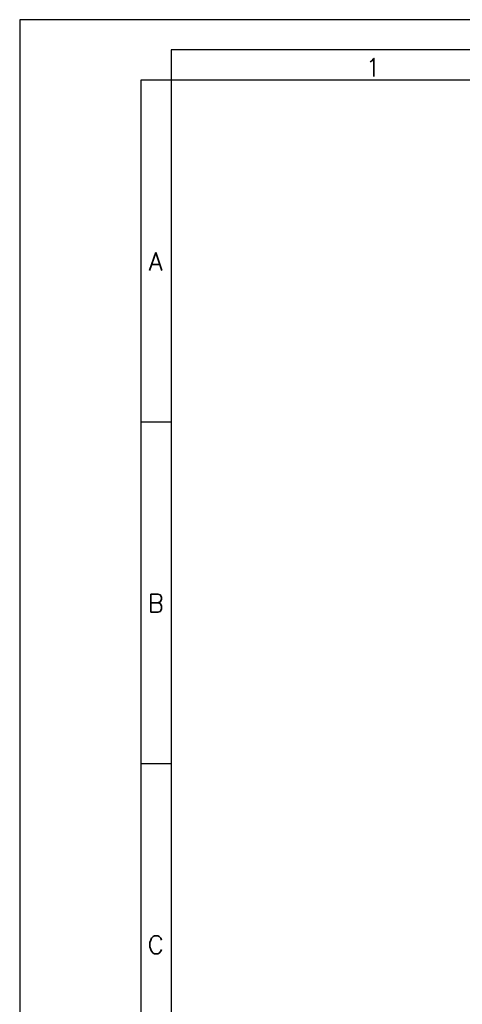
# Model space of a CAD drawing. Header units: millimetres. Extents: x 0 to 420, y 0 to 297.
# Tile 2 of 14: x 0 to 73, y 134 to 297. Entities that reach past the tile are written whole.
import ezdxf

# ---------------------------------------------------------------- set-up
doc = ezdxf.new("R2010")
doc.units = ezdxf.units.MM
doc.layers.add('FORMATO', color=7, linetype='Continuous')
doc.styles.add('SLDTEXTSTYLE0', font='ROMANS')

msp = doc.modelspace()

# ---------------------------------------------------------------- linework, layer by layer
at = {"layer": 'FORMATO'}
for p, q in [((420, 297), (0, 297)), ((0, 297), (0, 0)), ((415, 292), (25, 292)), ((25, 292), (25, 287)), ((20, 287), (20, 5)), ((25, 287), (20, 287)), ((25, 287), (25, 5)), ((415, 287), (25, 287)), ((20, 230.6), (25, 230.6)), ((20, 174.2), (25, 174.2))]:
    msp.add_line(p, q, dxfattribs=at)

# ---------------------------------------------------------------- texts
at = {"layer": 'FORMATO', "char_height": 3, "attachment_point": 2, "style": 'SLDTEXTSTYLE0'}
for s, insert in [('1', (58.35, 290.6)), ('A', (22.46, 258.59)), ('B', (22.47, 202.19)), ('C', (22.47, 145.79))]:
    msp.add_mtext(s, dxfattribs=dict(at, insert=insert))

doc.saveas('drawing.dxf')
